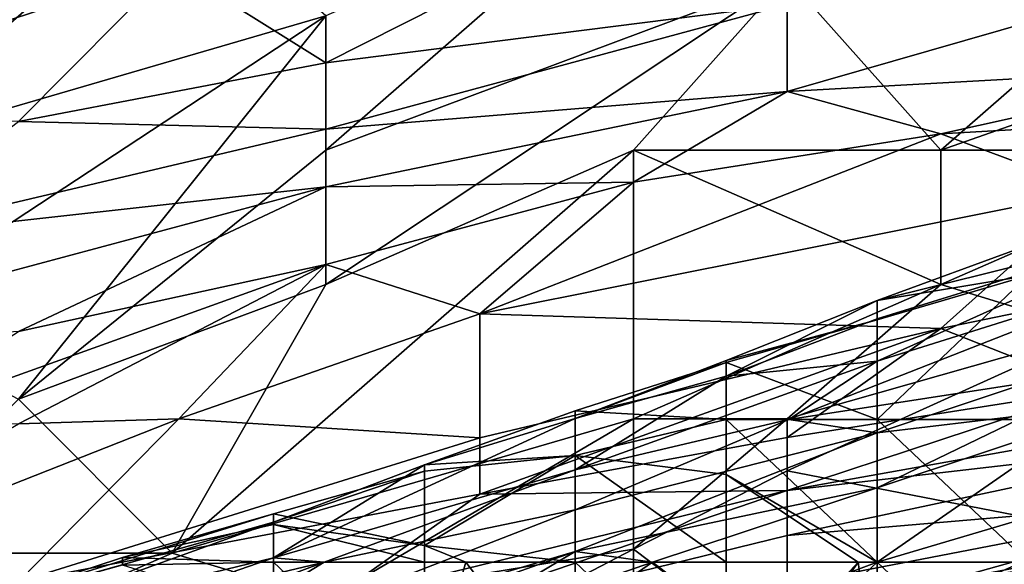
# Model space of a CAD drawing. Extents: x -1.1 to 1.1, y -0.36 to 0.36.
# Tile 130 of 256: x -0.8891 to -0.8605, y 0.2659 to 0.2817. Entities that reach past the tile are written whole.
import ezdxf

# ---------------------------------------------------------------- set-up
doc = ezdxf.new("R2010")
doc.units = 0

msp = doc.modelspace()

# ---------------------------------------------------------------- linework, layer by layer
for points in [[(-0.884699, 0.285755, 0.736805), (-0.898112, 0.281849, 0.738821), (-0.893641, 0.277943, 0.736001)], [(-0.893641, 0.277943, 0.736001), (-0.880228, 0.281849, 0.733494), (-0.884699, 0.285755, 0.736805)], [(-0.866815, 0.282965, 0.7293), (-0.871286, 0.285755, 0.733056), (-0.880228, 0.277943, 0.7308)], [(-0.871286, 0.285755, 0.733056), (-0.880228, 0.281849, 0.733494), (-0.880228, 0.277943, 0.7308)], [(-0.866815, 0.282965, 0.7293), (-0.862343, 0.277943, 0.722335), (-0.853401, 0.285755, 0.726374)], [(-0.853401, 0.28108, 0.721487), (-0.853401, 0.285755, 0.726374), (-0.862343, 0.277943, 0.722335)], [(-0.893641, 0.283846, 0.545706), (-0.884699, 0.283284, 0.533987), (-0.898112, 0.278896, 0.533987)], [(-0.88917, 0.278776, 0.522269), (-0.898112, 0.278896, 0.533987), (-0.884699, 0.283284, 0.533987)], [(-0.884699, 0.283284, 0.533987), (-0.880228, 0.280487, 0.518362), (-0.88917, 0.278776, 0.522269)], [(-0.875757, 0.282752, 0.522269), (-0.880228, 0.280487, 0.518362), (-0.884699, 0.283284, 0.533987)], [(-0.853401, 0.283504, 0.502737), (-0.866815, 0.279651, 0.498831), (-0.866815, 0.282176, 0.51055)], [(-0.853401, 0.283504, 0.502737), (-0.853401, 0.280398, 0.487112), (-0.866815, 0.279651, 0.498831)], [(-0.871286, 0.277943, 0.726795), (-0.866815, 0.282965, 0.7293), (-0.880228, 0.274037, 0.727427)], [(-0.866815, 0.282965, 0.7293), (-0.880228, 0.277943, 0.7308), (-0.880228, 0.274037, 0.727427)], [(-0.866815, 0.282176, 0.51055), (-0.880228, 0.280487, 0.518362), (-0.875757, 0.282752, 0.522269)], [(-0.862343, 0.277943, 0.722335), (-0.866815, 0.282965, 0.7293), (-0.871286, 0.277943, 0.726795)], [(-0.866815, 0.282176, 0.51055), (-0.880228, 0.278556, 0.51055), (-0.880228, 0.280487, 0.518362)], [(-0.866815, 0.282176, 0.51055), (-0.866815, 0.279651, 0.498831), (-0.880228, 0.278556, 0.51055)], [(-0.880228, 0.281849, 0.733494), (-0.893641, 0.277943, 0.736001), (-0.893641, 0.273039, 0.733206)], [(-0.893641, 0.273039, 0.733206), (-0.88917, 0.270701, 0.7293), (-0.880228, 0.281849, 0.733494)], [(-0.880228, 0.281849, 0.733494), (-0.88917, 0.270701, 0.7293), (-0.880228, 0.277943, 0.7308)], [(-0.862343, 0.277943, 0.722335), (-0.853401, 0.277943, 0.717998), (-0.853401, 0.28108, 0.721487)], [(-0.88917, 0.278776, 0.522269), (-0.880228, 0.280487, 0.518362), (-0.880228, 0.278556, 0.51055)], [(-0.853401, 0.280398, 0.487112), (-0.862343, 0.278423, 0.487112), (-0.866815, 0.279651, 0.498831)], [(-0.853401, 0.280398, 0.487112), (-0.84893, 0.279186, 0.475394), (-0.862343, 0.278423, 0.487112)], [(-0.866815, 0.279651, 0.498831), (-0.880228, 0.276879, 0.502737), (-0.880228, 0.278556, 0.51055)], [(-0.871286, 0.277013, 0.491019), (-0.880228, 0.276879, 0.502737), (-0.866815, 0.279651, 0.498831)], [(-0.866815, 0.279651, 0.498831), (-0.862343, 0.278423, 0.487112), (-0.871286, 0.277013, 0.491019)], [(-0.862343, 0.278423, 0.487112), (-0.84893, 0.279186, 0.475394), (-0.857872, 0.276753, 0.471487)], [(-0.880228, 0.278556, 0.51055), (-0.893641, 0.275392, 0.514456), (-0.88917, 0.278776, 0.522269)], [(-0.880228, 0.278556, 0.51055), (-0.880228, 0.276879, 0.502737), (-0.893641, 0.275392, 0.514456)], [(-0.862343, 0.278423, 0.487112), (-0.875757, 0.273184, 0.475394), (-0.871286, 0.277013, 0.491019)], [(-0.857872, 0.276753, 0.471487), (-0.875757, 0.273184, 0.475394), (-0.862343, 0.278423, 0.487112)], [(-0.880228, 0.274037, 0.727427), (-0.880228, 0.277943, 0.7308), (-0.88917, 0.270701, 0.7293)], [(-0.871286, 0.27013, 0.718359), (-0.871286, 0.277943, 0.726795), (-0.884699, 0.266224, 0.722031)], [(-0.871286, 0.277943, 0.726795), (-0.880228, 0.274037, 0.727427), (-0.884699, 0.266224, 0.722031)], [(-0.871286, 0.277943, 0.726795), (-0.862343, 0.274037, 0.717897), (-0.862343, 0.277943, 0.722335)], [(-0.862343, 0.274037, 0.717897), (-0.871286, 0.277943, 0.726795), (-0.871286, 0.27013, 0.718359)], [(-0.853401, 0.277943, 0.717998), (-0.862343, 0.277943, 0.722335), (-0.862343, 0.274037, 0.717897)], [(-0.862343, 0.274037, 0.717897), (-0.857872, 0.272668, 0.713675), (-0.853401, 0.277943, 0.717998)], [(-0.871286, 0.277013, 0.491019), (-0.880228, 0.274616, 0.491019), (-0.880228, 0.276879, 0.502737)], [(-0.875757, 0.273184, 0.475394), (-0.880228, 0.274616, 0.491019), (-0.871286, 0.277013, 0.491019)], [(-0.893641, 0.275392, 0.514456), (-0.880228, 0.276879, 0.502737), (-0.898112, 0.272089, 0.506644)], [(-0.898112, 0.272089, 0.506644), (-0.880228, 0.276879, 0.502737), (-0.88917, 0.27267, 0.494925)], [(-0.880228, 0.276879, 0.502737), (-0.880228, 0.274616, 0.491019), (-0.88917, 0.27267, 0.494925)], [(-0.862343, 0.272762, 0.451956), (-0.875757, 0.273184, 0.475394), (-0.857872, 0.276753, 0.471487)], [(-0.857872, 0.276753, 0.471487), (-0.853401, 0.274599, 0.451956), (-0.862343, 0.272762, 0.451956)], [(-0.855417, 0.274559, 0.236834), (-0.855417, 0.275752, 0.225563), (-0.864197, 0.271806, 0.233077)], [(-0.855417, 0.275752, 0.225563), (-0.864197, 0.273044, 0.221806), (-0.864197, 0.271806, 0.233077)], [(-0.855417, 0.275752, 0.225563), (-0.859807, 0.275186, 0.218049), (-0.864197, 0.273568, 0.218049)], [(-0.855417, 0.275752, 0.225563), (-0.864197, 0.273568, 0.218049), (-0.864197, 0.273044, 0.221806)], [(-0.859807, 0.275186, 0.218049), (-0.859807, 0.274301, 0.214292), (-0.864197, 0.273568, 0.218049)], [(-0.880228, 0.274616, 0.491019), (-0.893641, 0.269806, 0.487112), (-0.88917, 0.27267, 0.494925)], [(-0.88917, 0.269983, 0.4793), (-0.893641, 0.269806, 0.487112), (-0.880228, 0.274616, 0.491019)], [(-0.884508, 0.27013, 0.471487), (-0.88917, 0.269983, 0.4793), (-0.880228, 0.274616, 0.491019)], [(-0.880228, 0.274616, 0.491019), (-0.875757, 0.273184, 0.475394), (-0.884508, 0.27013, 0.471487)], [(-0.859807, 0.271192, 0.251863), (-0.855417, 0.274559, 0.236834), (-0.866765, 0.270111, 0.240592)], [(-0.866765, 0.270111, 0.240592), (-0.855417, 0.274559, 0.236834), (-0.864197, 0.271806, 0.233077)], [(-0.862343, 0.272762, 0.451956), (-0.853401, 0.274599, 0.451956), (-0.857872, 0.27099, 0.432425)], [(-0.859807, 0.270111, 0.211652), (-0.864197, 0.270111, 0.211452), (-0.859807, 0.274301, 0.214292)], [(-0.859807, 0.274301, 0.214292), (-0.864197, 0.270111, 0.211452), (-0.864197, 0.27301, 0.214292)], [(-0.864197, 0.273568, 0.218049), (-0.859807, 0.274301, 0.214292), (-0.864197, 0.27301, 0.214292)], [(-0.88917, 0.270701, 0.7293), (-0.884699, 0.266224, 0.722031), (-0.880228, 0.274037, 0.727427)], [(-0.871286, 0.27013, 0.718359), (-0.866815, 0.27013, 0.715618), (-0.862343, 0.274037, 0.717897)], [(-0.862343, 0.274037, 0.717897), (-0.866815, 0.27013, 0.715618), (-0.857872, 0.272668, 0.713675)], [(-0.864197, 0.273044, 0.221806), (-0.864197, 0.273568, 0.218049), (-0.868586, 0.271373, 0.221806)], [(-0.864197, 0.273568, 0.218049), (-0.868586, 0.271824, 0.218049), (-0.868586, 0.271373, 0.221806)], [(-0.864197, 0.273568, 0.218049), (-0.864197, 0.27301, 0.214292), (-0.868586, 0.271824, 0.218049)], [(-0.884508, 0.27013, 0.471487), (-0.875757, 0.273184, 0.475394), (-0.875757, 0.269579, 0.451956)], [(-0.875757, 0.273184, 0.475394), (-0.862343, 0.272762, 0.451956), (-0.875757, 0.269579, 0.451956)], [(-0.864197, 0.271806, 0.233077), (-0.864197, 0.273044, 0.221806), (-0.868586, 0.271373, 0.221806)], [(-0.864197, 0.27301, 0.214292), (-0.868586, 0.271768, 0.214292), (-0.868586, 0.271824, 0.218049)], [(-0.864197, 0.27301, 0.214292), (-0.864197, 0.270111, 0.211452), (-0.868586, 0.271768, 0.214292)], [(-0.862343, 0.272762, 0.451956), (-0.875757, 0.267943, 0.440237), (-0.875757, 0.269579, 0.451956)], [(-0.862343, 0.272762, 0.451956), (-0.866815, 0.269589, 0.436331), (-0.875757, 0.267943, 0.440237)], [(-0.862343, 0.272762, 0.451956), (-0.857872, 0.27099, 0.432425), (-0.866815, 0.269589, 0.436331)], [(-0.866815, 0.26862, 0.713675), (-0.857872, 0.266889, 0.705862), (-0.857872, 0.272668, 0.713675)], [(-0.866815, 0.27013, 0.715618), (-0.866815, 0.26862, 0.713675), (-0.857872, 0.272668, 0.713675)], [(-0.868586, 0.271373, 0.221806), (-0.868586, 0.271824, 0.218049), (-0.872976, 0.270139, 0.218049)], [(-0.868586, 0.271824, 0.218049), (-0.868586, 0.271768, 0.214292), (-0.872976, 0.270139, 0.218049)], [(-0.866765, 0.270111, 0.240592), (-0.864197, 0.271806, 0.233077), (-0.872976, 0.26865, 0.233077)], [(-0.868586, 0.271373, 0.221806), (-0.872976, 0.26865, 0.233077), (-0.864197, 0.271806, 0.233077)], [(-0.868586, 0.271768, 0.214292), (-0.872976, 0.270363, 0.214292), (-0.872976, 0.270139, 0.218049)], [(-0.868586, 0.271768, 0.214292), (-0.868586, 0.270111, 0.211616), (-0.872976, 0.270363, 0.214292)], [(-0.868586, 0.270111, 0.211616), (-0.868586, 0.271768, 0.214292), (-0.864197, 0.270111, 0.211452)], [(-0.868586, 0.271373, 0.221806), (-0.872976, 0.270139, 0.218049), (-0.872976, 0.26865, 0.233077)], [(-0.857872, 0.27099, 0.432425), (-0.853401, 0.270444, 0.420706), (-0.866815, 0.268044, 0.424612)], [(-0.866815, 0.269589, 0.436331), (-0.857872, 0.27099, 0.432425), (-0.866815, 0.268044, 0.424612)], [(-0.866765, 0.270111, 0.240592), (-0.864197, 0.269722, 0.251863), (-0.859807, 0.271192, 0.251863)], [(-0.859807, 0.270244, 0.259377), (-0.859807, 0.271192, 0.251863), (-0.864197, 0.269722, 0.251863)], [(-0.893641, 0.266224, 0.727861), (-0.884699, 0.266224, 0.722031), (-0.88917, 0.270701, 0.7293)], [(-0.853401, 0.270444, 0.420706), (-0.853401, 0.269603, 0.412894), (-0.866815, 0.268044, 0.424612)], [(-0.88917, 0.269983, 0.4793), (-0.884508, 0.27013, 0.471487), (-0.898112, 0.264774, 0.463675)], [(-0.88917, 0.265396, 0.44805), (-0.898112, 0.264774, 0.463675), (-0.884508, 0.27013, 0.471487)], [(-0.884508, 0.27013, 0.471487), (-0.875757, 0.269579, 0.451956), (-0.88917, 0.265396, 0.44805)], [(-0.884699, 0.266224, 0.722031), (-0.880228, 0.264876, 0.717581), (-0.871286, 0.27013, 0.718359)], [(-0.872976, 0.26865, 0.233077), (-0.872976, 0.270139, 0.218049), (-0.881755, 0.266086, 0.225563)], [(-0.881755, 0.266086, 0.225563), (-0.872976, 0.270139, 0.218049), (-0.877366, 0.268794, 0.214292)], [(-0.880228, 0.264876, 0.717581), (-0.871286, 0.266342, 0.713675), (-0.871286, 0.27013, 0.718359)], [(-0.872976, 0.270363, 0.214292), (-0.877366, 0.268794, 0.214292), (-0.872976, 0.270139, 0.218049)], [(-0.872976, 0.269069, 0.210535), (-0.877366, 0.268794, 0.214292), (-0.872976, 0.270363, 0.214292)], [(-0.872976, 0.269069, 0.210535), (-0.872976, 0.270363, 0.214292), (-0.868586, 0.270111, 0.211616)], [(-0.872976, 0.26865, 0.233077), (-0.872976, 0.267483, 0.244349), (-0.866765, 0.270111, 0.240592)], [(-0.866765, 0.270111, 0.240592), (-0.872976, 0.267483, 0.244349), (-0.864197, 0.269722, 0.251863)], [(-0.868586, 0.270111, 0.211616), (-0.868586, 0.268512, 0.210535), (-0.872976, 0.269069, 0.210535)], [(-0.866815, 0.27013, 0.715618), (-0.871286, 0.27013, 0.718359), (-0.871286, 0.266342, 0.713675)], [(-0.866815, 0.26862, 0.713675), (-0.866815, 0.27013, 0.715618), (-0.871286, 0.266342, 0.713675)], [(-0.864197, 0.270111, 0.211452), (-0.864197, 0.265961, 0.210679), (-0.868586, 0.270111, 0.211616)], [(-0.864197, 0.265961, 0.210679), (-0.868586, 0.268512, 0.210535), (-0.868586, 0.270111, 0.211616)], [(-0.864197, 0.269722, 0.251863), (-0.864197, 0.268122, 0.263134), (-0.859807, 0.270244, 0.259377)], [(-0.858212, 0.270111, 0.263134), (-0.859807, 0.270244, 0.259377), (-0.864197, 0.268122, 0.263134)], [(-0.859807, 0.265961, 0.211804), (-0.864197, 0.270111, 0.211452), (-0.859807, 0.270111, 0.211652)], [(-0.864197, 0.265961, 0.210679), (-0.864197, 0.270111, 0.211452), (-0.859807, 0.265961, 0.211804)], [(-0.855417, 0.26856, 0.266891), (-0.858212, 0.270111, 0.263134), (-0.864197, 0.265961, 0.266843)], [(-0.864197, 0.268122, 0.263134), (-0.864197, 0.265961, 0.266843), (-0.858212, 0.270111, 0.263134)], [(-0.875757, 0.269579, 0.451956), (-0.875757, 0.267943, 0.440237), (-0.88917, 0.265396, 0.44805)], [(-0.866815, 0.268044, 0.424612), (-0.875757, 0.267943, 0.440237), (-0.866815, 0.269589, 0.436331)], [(-0.864197, 0.268122, 0.263134), (-0.864197, 0.269722, 0.251863), (-0.872976, 0.266277, 0.25562)], [(-0.872976, 0.266277, 0.25562), (-0.864197, 0.269722, 0.251863), (-0.872976, 0.267483, 0.244349)], [(-0.866815, 0.266742, 0.412894), (-0.853401, 0.269603, 0.412894), (-0.853401, 0.267879, 0.393362)], [(-0.866815, 0.268044, 0.424612), (-0.853401, 0.269603, 0.412894), (-0.866815, 0.266742, 0.412894)], [(-0.877366, 0.268794, 0.214292), (-0.872976, 0.269069, 0.210535), (-0.877366, 0.268615, 0.210535)], [(-0.872976, 0.269069, 0.210535), (-0.877366, 0.266452, 0.206778), (-0.877366, 0.268615, 0.210535)], [(-0.872976, 0.269069, 0.210535), (-0.872976, 0.265961, 0.207979), (-0.877366, 0.266452, 0.206778)], [(-0.872976, 0.269069, 0.210535), (-0.868586, 0.268512, 0.210535), (-0.868586, 0.265961, 0.209492)], [(-0.868586, 0.265961, 0.209492), (-0.872976, 0.265961, 0.207979), (-0.872976, 0.269069, 0.210535)], [(-0.877366, 0.268794, 0.214292), (-0.881755, 0.267124, 0.214292), (-0.881755, 0.266086, 0.225563)], [(-0.877366, 0.268794, 0.214292), (-0.877366, 0.268615, 0.210535), (-0.881755, 0.267124, 0.214292)], [(-0.880277, 0.265961, 0.233077), (-0.872976, 0.26865, 0.233077), (-0.881755, 0.266086, 0.225563)], [(-0.872976, 0.267483, 0.244349), (-0.872976, 0.26865, 0.233077), (-0.880277, 0.265961, 0.233077)], [(-0.877366, 0.268615, 0.210535), (-0.881755, 0.267367, 0.210535), (-0.881755, 0.267124, 0.214292)], [(-0.877366, 0.268615, 0.210535), (-0.877366, 0.266452, 0.206778), (-0.881755, 0.267367, 0.210535)], [(-0.866815, 0.262972, 0.705862), (-0.866815, 0.26862, 0.713675), (-0.871286, 0.266342, 0.713675)], [(-0.868586, 0.268512, 0.210535), (-0.864197, 0.265961, 0.210679), (-0.864748, 0.265961, 0.210535)], [(-0.864748, 0.265961, 0.210535), (-0.868586, 0.265961, 0.209492), (-0.868586, 0.268512, 0.210535)], [(-0.857872, 0.266889, 0.705862), (-0.866815, 0.26862, 0.713675), (-0.866815, 0.262972, 0.705862)], [(-0.859807, 0.265961, 0.267825), (-0.855417, 0.26856, 0.266891), (-0.864197, 0.265961, 0.266843)], [(-0.870734, 0.265961, 0.263134), (-0.864197, 0.268122, 0.263134), (-0.872976, 0.266277, 0.25562)], [(-0.870734, 0.265961, 0.263134), (-0.864197, 0.265961, 0.266843), (-0.864197, 0.268122, 0.263134)], [(-0.88917, 0.265396, 0.44805), (-0.875757, 0.267943, 0.440237), (-0.880228, 0.264779, 0.424612)], [(-0.866815, 0.268044, 0.424612), (-0.866815, 0.266742, 0.412894), (-0.880228, 0.263457, 0.412894)], [(-0.866815, 0.268044, 0.424612), (-0.880228, 0.264779, 0.424612), (-0.875757, 0.267943, 0.440237)], [(-0.880228, 0.264779, 0.424612), (-0.866815, 0.268044, 0.424612), (-0.880228, 0.263457, 0.412894)], [(-0.853401, 0.267879, 0.393362), (-0.866815, 0.265294, 0.397269), (-0.866815, 0.266742, 0.412894)], [(-0.853401, 0.267879, 0.393362), (-0.862343, 0.265385, 0.38555), (-0.866815, 0.265294, 0.397269)], [(-0.853401, 0.267879, 0.393362), (-0.853401, 0.26709, 0.381644), (-0.862343, 0.265385, 0.38555)], [(-0.881755, 0.267124, 0.214292), (-0.881755, 0.267367, 0.210535), (-0.890535, 0.264656, 0.206778)], [(-0.881755, 0.267367, 0.210535), (-0.886145, 0.266104, 0.206778), (-0.890535, 0.264656, 0.206778)], [(-0.872976, 0.266277, 0.25562), (-0.872976, 0.267483, 0.244349), (-0.886145, 0.262366, 0.248106)], [(-0.886145, 0.262366, 0.248106), (-0.872976, 0.267483, 0.244349), (-0.880277, 0.265961, 0.233077)], [(-0.881755, 0.267367, 0.210535), (-0.881755, 0.267058, 0.206778), (-0.886145, 0.266104, 0.206778)], [(-0.881755, 0.267367, 0.210535), (-0.877366, 0.266452, 0.206778), (-0.881755, 0.267058, 0.206778)], [(-0.881755, 0.266086, 0.225563), (-0.881755, 0.267124, 0.214292), (-0.890535, 0.263959, 0.214292)], [(-0.881755, 0.267124, 0.214292), (-0.890535, 0.264656, 0.206778), (-0.890535, 0.263959, 0.214292)], [(-0.881755, 0.267058, 0.206778), (-0.881755, 0.265961, 0.204445), (-0.886145, 0.266104, 0.206778)], [(-0.881755, 0.267058, 0.206778), (-0.877366, 0.266452, 0.206778), (-0.877366, 0.265961, 0.206277)], [(-0.881755, 0.265961, 0.204445), (-0.881755, 0.267058, 0.206778), (-0.877366, 0.265961, 0.206277)], [(-0.853401, 0.266667, 0.373831), (-0.862343, 0.265385, 0.38555), (-0.853401, 0.26709, 0.381644)], [(-0.866815, 0.265294, 0.397269), (-0.880228, 0.263457, 0.412894), (-0.866815, 0.266742, 0.412894)], [(-0.853401, 0.266667, 0.373831), (-0.875757, 0.261574, 0.377737), (-0.862343, 0.265385, 0.38555)], [(-0.857872, 0.265159, 0.362112), (-0.875757, 0.261574, 0.377737), (-0.853401, 0.266667, 0.373831)], [(-0.866815, 0.262972, 0.705862), (-0.857872, 0.259433, 0.694144), (-0.857872, 0.266889, 0.705862)], [(-0.876162, 0.265961, 0.206778), (-0.877366, 0.266452, 0.206778), (-0.872976, 0.265961, 0.207979)], [(-0.877366, 0.265961, 0.206277), (-0.877366, 0.266452, 0.206778), (-0.876162, 0.265961, 0.206778)], [(-0.884699, 0.266224, 0.722031), (-0.893641, 0.266224, 0.727861), (-0.893641, 0.262318, 0.723802)], [(-0.884699, 0.266224, 0.722031), (-0.893641, 0.262318, 0.723802), (-0.880228, 0.264876, 0.717581)], [(-0.886145, 0.266104, 0.206778), (-0.886145, 0.265875, 0.20302), (-0.890535, 0.264656, 0.206778)], [(-0.886145, 0.264566, 0.225563), (-0.881755, 0.266086, 0.225563), (-0.890535, 0.263959, 0.214292)], [(-0.872976, 0.266277, 0.25562), (-0.886145, 0.261586, 0.25562), (-0.877366, 0.26367, 0.263134)], [(-0.886145, 0.261586, 0.25562), (-0.872976, 0.266277, 0.25562), (-0.886145, 0.262366, 0.248106)], [(-0.886145, 0.265875, 0.20302), (-0.886145, 0.266104, 0.206778), (-0.881755, 0.265961, 0.204445)], [(-0.880277, 0.265961, 0.233077), (-0.881755, 0.266086, 0.225563), (-0.886145, 0.264566, 0.225563)], [(-0.880228, 0.264876, 0.717581), (-0.884699, 0.259363, 0.713675), (-0.871286, 0.266342, 0.713675)], [(-0.871286, 0.260883, 0.705862), (-0.871286, 0.266342, 0.713675), (-0.884699, 0.259363, 0.713675)], [(-0.877366, 0.26367, 0.263134), (-0.870734, 0.265961, 0.263134), (-0.872976, 0.266277, 0.25562)], [(-0.866815, 0.262972, 0.705862), (-0.871286, 0.266342, 0.713675), (-0.871286, 0.260883, 0.705862)], [(-0.886145, 0.262366, 0.248106), (-0.880277, 0.265961, 0.233077), (-0.894924, 0.26051, 0.233077)], [(-0.880277, 0.265961, 0.233077), (-0.886145, 0.264566, 0.225563), (-0.894924, 0.26051, 0.233077)], [(-0.881755, 0.265961, 0.204445), (-0.881755, 0.264503, 0.20302), (-0.886145, 0.265875, 0.20302)], [(-0.877366, 0.26181, 0.204787), (-0.881755, 0.265961, 0.204445), (-0.877366, 0.265961, 0.206277)], [(-0.881755, 0.265961, 0.204445), (-0.877366, 0.26181, 0.204787), (-0.881755, 0.264503, 0.20302)], [(-0.872976, 0.26181, 0.207595), (-0.877366, 0.26181, 0.204787), (-0.876162, 0.265961, 0.206778)], [(-0.877366, 0.26181, 0.204787), (-0.877366, 0.265961, 0.206277), (-0.876162, 0.265961, 0.206778)], [(-0.868586, 0.264314, 0.266891), (-0.870734, 0.265961, 0.263134), (-0.877366, 0.261397, 0.266891)], [(-0.870734, 0.265961, 0.263134), (-0.877366, 0.26367, 0.263134), (-0.877366, 0.261397, 0.266891)], [(-0.872976, 0.26181, 0.207595), (-0.876162, 0.265961, 0.206778), (-0.872976, 0.265961, 0.207979)], [(-0.872976, 0.265961, 0.207979), (-0.868586, 0.265961, 0.209492), (-0.868586, 0.26181, 0.210096)], [(-0.872976, 0.26181, 0.207595), (-0.872976, 0.265961, 0.207979), (-0.868586, 0.26181, 0.210096)], [(-0.870734, 0.265961, 0.263134), (-0.868586, 0.264314, 0.266891), (-0.864197, 0.265961, 0.266843)], [(-0.864748, 0.265961, 0.210535), (-0.864197, 0.26181, 0.211942), (-0.870528, 0.257661, 0.210535)], [(-0.868586, 0.26181, 0.210096), (-0.864748, 0.265961, 0.210535), (-0.870528, 0.257661, 0.210535)], [(-0.864197, 0.265961, 0.266843), (-0.868586, 0.264314, 0.266891), (-0.868586, 0.26181, 0.268486)], [(-0.864197, 0.265961, 0.266843), (-0.868586, 0.26181, 0.268486), (-0.864197, 0.26181, 0.268986)], [(-0.868586, 0.26181, 0.210096), (-0.868586, 0.265961, 0.209492), (-0.864748, 0.265961, 0.210535)], [(-0.864197, 0.265961, 0.210679), (-0.864197, 0.26181, 0.211942), (-0.864748, 0.265961, 0.210535)], [(-0.864197, 0.26181, 0.268986), (-0.859807, 0.26181, 0.2693), (-0.859807, 0.265961, 0.267825)], [(-0.859807, 0.265961, 0.267825), (-0.864197, 0.265961, 0.266843), (-0.864197, 0.26181, 0.268986)], [(-0.859807, 0.26181, 0.21362), (-0.864197, 0.265961, 0.210679), (-0.859807, 0.265961, 0.211804)], [(-0.864197, 0.26181, 0.211942), (-0.864197, 0.265961, 0.210679), (-0.859807, 0.26181, 0.21362)]]:
    msp.add_3dface(points)

doc.saveas('drawing.dxf')
